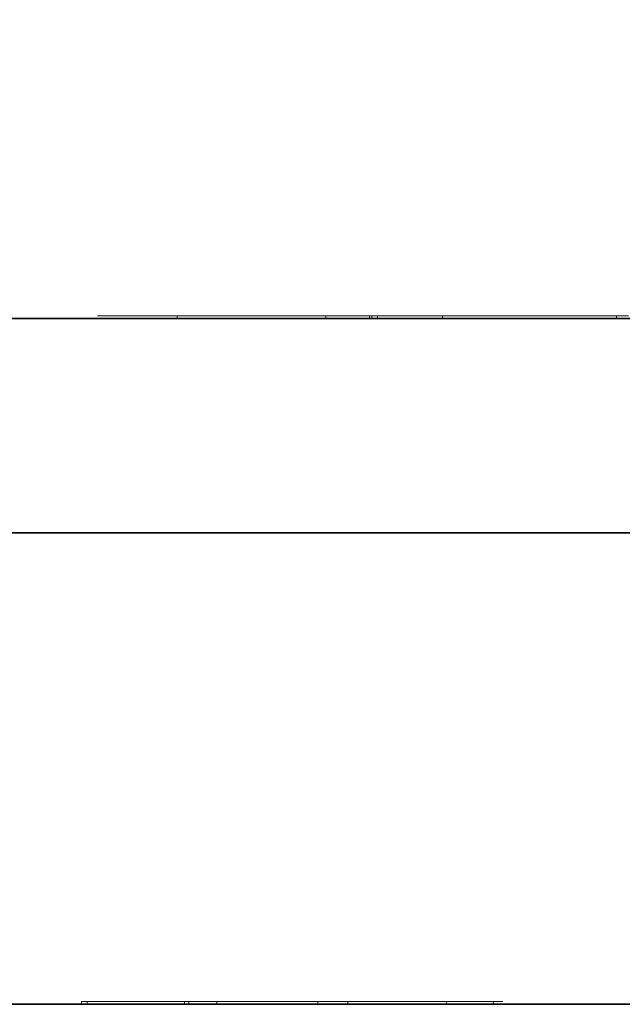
# Model space of a CAD drawing. Header units: millimetres. Extents: x 4 to 1188, y 1 to 840.
# Tile 170 of 256: x 710.4147 to 710.4749, y 494.0052 to 494.1037. Entities that reach past the tile are written whole.
import ezdxf

# ---------------------------------------------------------------- set-up
doc = ezdxf.new("R2010")
doc.units = ezdxf.units.MM
doc.layers.add('1', color=7, linetype='Continuous')
doc.styles.add('Arial Unicode MS', font='Arial Unicode MS')
doc.dimstyles.get("Standard").update_dxf_attribs({"dimtxt": 0.18, "dimasz": 0.18, "dimexe": 0.18, "dimexo": 0.0625, "dimgap": 0.09, "dimtad": 0, "dimtih": 1, "dimtoh": 1, "dimdec": 4, "dimzin": 0, "dimdsep": 46, "dimtxsty": 'Standard', "dimcen": 0.09, "dimadec": 0, "dimazin": 0, "dimtfac": 1, "dimtdec": 4, "dimtofl": 0, "dimtmove": 0, "dimatfit": 3, "dimfxl": 0, "dimtolj": 1, "dimtzin": 0, "dimarcsym": 0})

# ---------------------------------------------------------------- blocks, each defined once
blk = doc.blocks.new('_U46')
at = {"layer": '1', "color": 18, "lineweight": 35}
for p, q in [((686.898129, 499.381891), (667.740986, 499.381891)), ((669.740986, 499.381891), (669.740986, 485.800904)), ((715.237175, 485.800904), (667.740986, 485.800904))]:
    blk.add_line(p, q, dxfattribs=at)
at = {"layer": '1', "color": 18, "lineweight": 70}
for points in [[(669.740986, 499.381891), (670.516918, 495.881894), (668.965055, 495.881888)], [(669.740986, 485.800904), (668.965055, 489.300901), (670.516918, 489.300907)]]:
    blk.add_solid(points, dxfattribs=at)
at = {"layer": '1', "color": 18, "linetype": 'Continuous', "lineweight": 13, "insert": (669.288102, 490.545565), "char_height": 3, "attachment_point": 7, "rotation": 90, "line_spacing_factor": 1.047437, "style": 'Arial Unicode MS'}
blk.add_mtext('\\fArial Unicode MS|b0|i0;\\W1.0000;95', dxfattribs=at)

msp = doc.modelspace()

# ---------------------------------------------------------------- linework, layer by layer
at = {"layer": '1', "color": 154, "linetype": 'Continuous', "lineweight": 35}
for p, q in [((710.532631, 494.073791), (710.30442, 494.073791)), ((710.297091, 494.052362), (710.525302, 494.052362)), ((710.517287, 494.00522), (710.306527, 494.00522))]:
    msp.add_line(p, q, dxfattribs=at)
at = {"layer": '1', "color": 154, "linetype": 'Continuous', "lineweight": 13}
for p, q in [((710.350837, 494.073791), (710.427413, 494.073791)), ((710.430435, 494.073791), (710.422512, 494.073791)), ((710.432975, 494.074077), (710.429751, 494.074077)), ((710.429757, 494.074077), (710.430255, 494.074077)), ((710.430435, 494.073791), (710.430435, 494.074077)), ((710.436612, 494.074077), (710.441302, 494.074077)), ((710.441401, 494.074077), (710.440901, 494.074077)), ((710.443089, 494.074077), (710.45011, 494.074077)), ((710.445298, 494.073791), (710.445298, 494.074077)), ((710.445989, 494.073791), (710.445298, 494.073791)), ((710.445616, 494.073791), (710.454413, 494.073791)), ((710.449664, 494.073791), (710.449664, 494.074077)), ((710.450003, 494.074077), (710.452255, 494.074077)), ((710.450464, 494.074077), (710.450464, 494.073791)), ((710.456956, 494.073791), (710.456956, 494.074077)), ((710.469665, 494.074077), (710.475532, 494.074077)), ((710.472192, 494.073791), (710.579048, 494.073791)), ((710.474356, 494.073791), (710.474356, 494.074077)), ((710.47666, 494.073791), (710.474356, 494.073791)), ((710.344149, 494.00522), (710.420886, 494.00522)), ((710.421433, 494.00522), (710.418469, 494.00522)), ((710.421433, 494.005505), (710.421429, 494.005505)), ((710.421437, 494.00522), (710.421437, 494.005505)), ((710.428522, 494.005505), (710.431585, 494.005505)), ((710.429945, 494.00522), (710.434318, 494.00522)), ((710.430372, 494.00522), (710.42996, 494.00522)), ((710.430155, 494.005505), (710.431643, 494.005505)), ((710.4316, 494.005505), (710.430372, 494.005505)), ((710.431618, 494.005505), (710.43118, 494.005505)), ((710.43118, 494.00522), (710.43118, 494.005505)), ((710.432681, 494.00522), (710.43118, 494.00522)), ((710.431604, 494.005505), (710.431604, 494.00522)), ((710.431604, 494.005505), (710.435004, 494.005505)), ((710.434092, 494.00522), (710.434078, 494.00522)), ((710.434401, 494.00522), (710.434401, 494.005505)), ((710.435004, 494.005505), (710.444231, 494.005505)), ((710.442282, 494.005505), (710.444314, 494.005505)), ((710.447496, 494.00522), (710.444485, 494.00522)), ((710.445455, 494.005505), (710.447825, 494.005505)), ((710.449922, 494.00522), (710.446497, 494.00522)), ((710.447198, 494.00522), (710.554909, 494.00522)), ((710.447496, 494.005505), (710.447496, 494.00522)), ((710.453456, 494.005505), (710.451407, 494.005505)), ((710.453456, 494.00522), (710.451407, 494.00522)), ((710.452338, 494.005505), (710.454028, 494.005505)), ((710.455916, 494.005505), (710.454036, 494.005505)), ((710.455916, 494.00522), (710.454036, 494.00522)), ((710.455147, 494.005505), (710.455916, 494.005505)), ((710.4572, 494.005505), (710.458493, 494.005505)), ((710.458493, 494.005505), (710.457344, 494.005505)), ((710.457344, 494.00522), (710.457344, 494.005505)), ((710.458504, 494.00522), (710.457344, 494.00522)), ((710.460322, 494.00522), (710.458633, 494.00522)), ((710.462043, 494.00522), (710.462043, 494.005505)), ((710.462968, 494.00522), (710.462043, 494.00522))]:
    msp.add_line(p, q, dxfattribs=at)
for points, knots in [([(710.430435, 494.074077), (710.430035, 494.074077), (710.429251, 494.074077), (710.428144, 494.074077), (710.427137, 494.074077), (710.426223, 494.074077), (710.425394, 494.074077), (710.424674, 494.074077), (710.424041, 494.074077), (710.423511, 494.074077), (710.423084, 494.074077), (710.42277, 494.074077), (710.422563, 494.074077), (710.422466, 494.074077), (710.422491, 494.074077), (710.422631, 494.074077), (710.422866, 494.074077), (710.423114, 494.074077), (710.42324, 494.074077)], [0, 0, 0, 0, 0.070442, 0.138089, 0.203178, 0.266139, 0.327929, 0.38919, 0.450254, 0.512347, 0.573843, 0.633933, 0.69346, 0.752479, 0.812386, 0.87307, 0.935184, 1, 1, 1, 1]), ([(710.42324, 494.074077), (710.423347, 494.074077), (710.423556, 494.074077), (710.423917, 494.074077), (710.424336, 494.074077), (710.424785, 494.074077), (710.425272, 494.074077), (710.4258, 494.074077), (710.426376, 494.074077), (710.426988, 494.074077), (710.427638, 494.074077), (710.428318, 494.074077), (710.429028, 494.074077), (710.42976, 494.074077), (710.430527, 494.074077), (710.431319, 494.074077), (710.432141, 494.074077), (710.432694, 494.074077), (710.432975, 494.074077)], [0, 0, 0, 0, 0.069834, 0.137027, 0.201482, 0.26454, 0.325973, 0.386386, 0.445761, 0.505612, 0.565114, 0.62475, 0.684179, 0.744219, 0.805179, 0.868395, 0.933204, 1, 1, 1, 1]), ([(710.431917, 494.074077), (710.431616, 494.074077), (710.431014, 494.074077), (710.430175, 494.074077), (710.429382, 494.074077), (710.428667, 494.074077), (710.428061, 494.074077), (710.427584, 494.074077), (710.427287, 494.074077), (710.427143, 494.074077), (710.42716, 494.074077), (710.427231, 494.074077), (710.427404, 494.074077), (710.427595, 494.074077), (710.427691, 494.074077)], [0, 0, 0, 0, 0.085719, 0.171409, 0.258144, 0.346929, 0.433983, 0.516734, 0.597416, 0.678635, 0.760267, 0.840143, 0.920177, 1, 1, 1, 1]), ([(710.427691, 494.074077), (710.427779, 494.074077), (710.427953, 494.074077), (710.428282, 494.074077), (710.428637, 494.074077), (710.429056, 494.074077), (710.429502, 494.074077), (710.430009, 494.074077), (710.430549, 494.074077), (710.431131, 494.074077), (710.431744, 494.074077), (710.432386, 494.074077), (710.433045, 494.074077), (710.433726, 494.074077), (710.434424, 494.074077), (710.435141, 494.074077), (710.435877, 494.074077), (710.436364, 494.074077), (710.436612, 494.074077)], [0, 0, 0, 0, 0.066317, 0.129769, 0.19137, 0.251932, 0.311622, 0.370964, 0.430518, 0.491181, 0.552101, 0.612139, 0.672483, 0.733576, 0.79644, 0.860911, 0.929048, 1, 1, 1, 1]), ([(710.430255, 494.074077), (710.430372, 494.074077), (710.430603, 494.074077), (710.431048, 494.074077), (710.431558, 494.074077), (710.43214, 494.074077), (710.432784, 494.074077), (710.433507, 494.074077), (710.43429, 494.074077), (710.435144, 494.074077), (710.436042, 494.074077), (710.436974, 494.074077), (710.437935, 494.074077), (710.438919, 494.074077), (710.439929, 494.074077), (710.440963, 494.074077), (710.442025, 494.074077), (710.442729, 494.074077), (710.443089, 494.074077)], [0, 0, 0, 0, 0.062131, 0.121966, 0.18057, 0.238576, 0.296, 0.354359, 0.413781, 0.475098, 0.53728, 0.598918, 0.661235, 0.724322, 0.789217, 0.856397, 0.926508, 1, 1, 1, 1]), ([(710.445298, 494.074077), (710.445158, 494.074077), (710.444881, 494.074077), (710.444348, 494.074077), (710.443752, 494.074077), (710.443067, 494.074077), (710.442305, 494.074077), (710.441459, 494.074077), (710.440533, 494.074077), (710.439546, 494.074077), (710.438503, 494.074077), (710.437426, 494.074077), (710.436317, 494.074077), (710.435185, 494.074077), (710.434027, 494.074077), (710.432845, 494.074077), (710.431639, 494.074077), (710.430841, 494.074077), (710.430435, 494.074077)], [0, 0, 0, 0, 0.0636, 0.125297, 0.185569, 0.244698, 0.303717, 0.36292, 0.4233, 0.485177, 0.547083, 0.608525, 0.669965, 0.732299, 0.79565, 0.861055, 0.929122, 1, 1, 1, 1]), ([(710.445298, 494.073791), (710.445158, 494.073791), (710.444881, 494.073791), (710.444348, 494.073791), (710.443752, 494.073791), (710.443067, 494.073791), (710.442305, 494.073791), (710.441459, 494.073791), (710.440533, 494.073791), (710.439546, 494.073791), (710.438503, 494.073791), (710.437426, 494.073791), (710.436317, 494.073791), (710.435185, 494.073791), (710.434027, 494.073791), (710.432845, 494.073791), (710.431639, 494.073791), (710.430841, 494.073791), (710.430435, 494.073791)], [0, 0, 0, 0, 0.0636, 0.125297, 0.185569, 0.244698, 0.303717, 0.36292, 0.4233, 0.485177, 0.547083, 0.608525, 0.669965, 0.732299, 0.79565, 0.861055, 0.929122, 1, 1, 1, 1]), ([(710.440901, 494.074077), (710.440811, 494.074077), (710.440635, 494.074077), (710.440307, 494.074077), (710.439936, 494.074077), (710.439531, 494.074077), (710.43907, 494.074077), (710.438566, 494.074077), (710.438025, 494.074077), (710.437438, 494.074077), (710.43682, 494.074077), (710.436178, 494.074077), (710.435516, 494.074077), (710.434833, 494.074077), (710.434129, 494.074077), (710.433407, 494.074077), (710.432661, 494.074077), (710.43217, 494.074077), (710.431917, 494.074077)], [0, 0, 0, 0, 0.066572, 0.13029, 0.192297, 0.252922, 0.312507, 0.371488, 0.430679, 0.491399, 0.55197, 0.611245, 0.671453, 0.732173, 0.795077, 0.860442, 0.928163, 1, 1, 1, 1]), ([(710.438198, 494.074077), (710.43799, 494.074077), (710.437582, 494.074077), (710.437018, 494.074077), (710.436494, 494.074077), (710.436043, 494.074077), (710.435629, 494.074077), (710.435275, 494.074077), (710.434975, 494.074077), (710.434646, 494.074077), (710.43437, 494.074077), (710.434255, 494.074077), (710.434331, 494.074077), (710.434553, 494.074077), (710.434668, 494.074077)], [0, 0, 0, 0, 0.076073, 0.148412, 0.216418, 0.281164, 0.343381, 0.404328, 0.463673, 0.52286, 0.638732, 0.753818, 0.872606, 1, 1, 1, 1]), ([(710.434668, 494.074077), (710.434799, 494.074077), (710.435057, 494.074077), (710.435656, 494.074077), (710.436398, 494.074077), (710.437123, 494.074077), (710.437762, 494.074077), (710.438273, 494.074077), (710.438801, 494.074077), (710.439345, 494.074077), (710.439911, 494.074077), (710.440491, 494.074077), (710.441095, 494.074077), (710.441492, 494.074077), (710.441696, 494.074077)], [0, 0, 0, 0, 0.118287, 0.232233, 0.346524, 0.465805, 0.527138, 0.589344, 0.651742, 0.715748, 0.781761, 0.851382, 0.923764, 1, 1, 1, 1]), ([(710.445201, 494.074077), (710.445069, 494.074077), (710.444811, 494.074077), (710.444212, 494.074077), (710.443477, 494.074077), (710.442752, 494.074077), (710.442124, 494.074077), (710.441621, 494.074077), (710.441102, 494.074077), (710.440557, 494.074077), (710.439996, 494.074077), (710.439412, 494.074077), (710.438807, 494.074077), (710.438405, 494.074077), (710.438198, 494.074077)], [0, 0, 0, 0, 0.121251, 0.236225, 0.351248, 0.46958, 0.530064, 0.590153, 0.652342, 0.715003, 0.781621, 0.850161, 0.923157, 1, 1, 1, 1]), ([(710.441696, 494.074077), (710.441898, 494.074077), (710.442289, 494.074077), (710.442835, 494.074077), (710.443336, 494.074077), (710.443783, 494.074077), (710.444183, 494.074077), (710.444534, 494.074077), (710.444839, 494.074077), (710.445153, 494.074077), (710.445444, 494.074077), (710.445586, 494.074077), (710.445511, 494.074077), (710.445306, 494.074077), (710.445201, 494.074077)], [0, 0, 0, 0, 0.074627, 0.14464, 0.212124, 0.276993, 0.339648, 0.40073, 0.46211, 0.523286, 0.642551, 0.758565, 0.876614, 1, 1, 1, 1]), ([(710.442092, 494.074077), (710.442317, 494.074077), (710.442759, 494.074077), (710.443351, 494.074077), (710.443892, 494.074077), (710.444384, 494.074077), (710.444793, 494.074077), (710.445149, 494.074077), (710.445445, 494.074077), (710.445675, 494.074077), (710.445847, 494.074077), (710.445952, 494.074077), (710.446007, 494.074077), (710.445989, 494.074077), (710.44591, 494.074077), (710.445765, 494.074077), (710.445566, 494.074077), (710.445388, 494.074077), (710.445298, 494.074077)], [0, 0, 0, 0, 0.069013, 0.135236, 0.199611, 0.262419, 0.323723, 0.383765, 0.443773, 0.503795, 0.563823, 0.623484, 0.683469, 0.743591, 0.805727, 0.868616, 0.933278, 1, 1, 1, 1]), ([(710.449664, 494.074077), (710.449513, 494.074077), (710.449218, 494.074077), (710.448575, 494.074077), (710.447818, 494.074077), (710.446918, 494.074077), (710.445896, 494.074077), (710.44474, 494.074077), (710.443458, 494.074077), (710.442559, 494.074077), (710.442092, 494.074077)], [0, 0, 0, 0, 0.124835, 0.244778, 0.360989, 0.477964, 0.596922, 0.721591, 0.855098, 1, 1, 1, 1]), ([(710.449664, 494.073791), (710.449513, 494.073791), (710.449218, 494.073791), (710.448575, 494.073791), (710.447818, 494.073791), (710.446918, 494.073791), (710.445896, 494.073791), (710.44474, 494.073791), (710.443458, 494.073791), (710.442559, 494.073791), (710.442092, 494.073791)], [0, 0, 0, 0, 0.124835, 0.244778, 0.360989, 0.477964, 0.596922, 0.721591, 0.855098, 1, 1, 1, 1]), ([(710.456956, 494.074077), (710.456561, 494.074077), (710.455792, 494.074077), (710.454711, 494.074077), (710.453742, 494.074077), (710.452867, 494.074077), (710.452107, 494.074077), (710.451453, 494.074077), (710.450881, 494.074077), (710.450604, 494.074077), (710.450464, 494.074077)], [0, 0, 0, 0, 0.137903, 0.268873, 0.395178, 0.517089, 0.636743, 0.756222, 0.876628, 1, 1, 1, 1]), ([(710.456956, 494.073791), (710.456561, 494.073791), (710.455792, 494.073791), (710.454711, 494.073791), (710.453742, 494.073791), (710.452867, 494.073791), (710.452107, 494.073791), (710.451453, 494.073791), (710.450881, 494.073791), (710.450604, 494.073791), (710.450464, 494.073791)], [0, 0, 0, 0, 0.137903, 0.268873, 0.395178, 0.517089, 0.636743, 0.756222, 0.876628, 1, 1, 1, 1]), ([(710.452255, 494.074077), (710.452439, 494.074077), (710.452799, 494.074077), (710.453367, 494.074077), (710.453949, 494.074077), (710.454552, 494.074077), (710.455156, 494.074077), (710.455783, 494.074077), (710.456413, 494.074077), (710.457067, 494.074077), (710.457727, 494.074077), (710.458407, 494.074077), (710.45911, 494.074077), (710.459819, 494.074077), (710.460551, 494.074077), (710.461286, 494.074077), (710.46205, 494.074077), (710.462827, 494.074077), (710.463623, 494.074077), (710.464435, 494.074077), (710.465265, 494.074077), (710.466114, 494.074077), (710.46698, 494.074077), (710.467864, 494.074077), (710.468765, 494.074077), (710.469362, 494.074077), (710.469665, 494.074077)], [0, 0, 0, 0, 0.063114, 0.123615, 0.180974, 0.235261, 0.287101, 0.336031, 0.382382, 0.426334, 0.468211, 0.50825, 0.546628, 0.58365, 0.618994, 0.653583, 0.687156, 0.720422, 0.75323, 0.78626, 0.819504, 0.853545, 0.888308, 0.923996, 0.96135, 1, 1, 1, 1]), ([(710.458404, 494.074077), (710.458178, 494.074077), (710.457732, 494.074077), (710.45711, 494.074077), (710.456547, 494.074077), (710.456039, 494.074077), (710.455599, 494.074077), (710.455211, 494.074077), (710.45488, 494.074077), (710.454597, 494.074077), (710.454408, 494.074077), (710.454373, 494.074077), (710.454441, 494.074077), (710.454643, 494.074077), (710.454973, 494.074077), (710.455417, 494.074077), (710.45599, 494.074077), (710.456443, 494.074077), (710.45668, 494.074077)], [0, 0, 0, 0, 0.040773, 0.080851, 0.120114, 0.160024, 0.200507, 0.242303, 0.286488, 0.332651, 0.383767, 0.443091, 0.510974, 0.588295, 0.675908, 0.773346, 0.881594, 1, 1, 1, 1]), ([(710.45668, 494.074077), (710.456924, 494.074077), (710.457392, 494.074077), (710.458128, 494.074077), (710.458883, 494.074077), (710.459623, 494.074077), (710.460384, 494.074077), (710.461146, 494.074077), (710.461901, 494.074077), (710.462459, 494.074077), (710.462723, 494.074077)], [0, 0, 0, 0, 0.170464, 0.327198, 0.470509, 0.6006, 0.717486, 0.822846, 0.916112, 1, 1, 1, 1]), ([(710.474356, 494.074077), (710.474173, 494.074077), (710.473815, 494.074077), (710.473253, 494.074077), (710.472668, 494.074077), (710.472085, 494.074077), (710.471464, 494.074077), (710.470853, 494.074077), (710.470219, 494.074077), (710.469569, 494.074077), (710.468906, 494.074077), (710.468233, 494.074077), (710.467542, 494.074077), (710.466825, 494.074077), (710.466099, 494.074077), (710.465359, 494.074077), (710.464597, 494.074077), (710.463816, 494.074077), (710.463021, 494.074077), (710.462206, 494.074077), (710.461375, 494.074077), (710.460524, 494.074077), (710.459655, 494.074077), (710.458767, 494.074077), (710.457861, 494.074077), (710.457262, 494.074077), (710.456956, 494.074077)], [0, 0, 0, 0, 0.062874, 0.122837, 0.179657, 0.23396, 0.285595, 0.334513, 0.380905, 0.424895, 0.466529, 0.506488, 0.545032, 0.581831, 0.617448, 0.652067, 0.68588, 0.719175, 0.752182, 0.78524, 0.818656, 0.852548, 0.887626, 0.923635, 0.961022, 1, 1, 1, 1]), ([(710.474356, 494.073791), (710.474173, 494.073791), (710.473815, 494.073791), (710.473253, 494.073791), (710.472668, 494.073791), (710.472085, 494.073791), (710.471464, 494.073791), (710.470853, 494.073791), (710.470219, 494.073791), (710.469569, 494.073791), (710.468906, 494.073791), (710.468233, 494.073791), (710.467542, 494.073791), (710.466825, 494.073791), (710.466099, 494.073791), (710.465359, 494.073791), (710.464597, 494.073791), (710.463816, 494.073791), (710.463021, 494.073791), (710.462206, 494.073791), (710.461375, 494.073791), (710.460524, 494.073791), (710.459655, 494.073791), (710.458767, 494.073791), (710.457861, 494.073791), (710.457262, 494.073791), (710.456956, 494.073791)], [0, 0, 0, 0, 0.062874, 0.122837, 0.179657, 0.23396, 0.285595, 0.334513, 0.380905, 0.424895, 0.466529, 0.506488, 0.545032, 0.581831, 0.617448, 0.652067, 0.68588, 0.719175, 0.752182, 0.78524, 0.818656, 0.852548, 0.887626, 0.923635, 0.961022, 1, 1, 1, 1]), ([(710.469941, 494.074077), (710.469695, 494.074077), (710.469226, 494.074077), (710.468478, 494.074077), (710.467734, 494.074077), (710.467004, 494.074077), (710.466274, 494.074077), (710.465548, 494.074077), (710.464829, 494.074077), (710.464097, 494.074077), (710.463368, 494.074077), (710.462652, 494.074077), (710.46194, 494.074077), (710.461227, 494.074077), (710.460516, 494.074077), (710.459803, 494.074077), (710.459094, 494.074077), (710.458635, 494.074077), (710.458404, 494.074077)], [0, 0, 0, 0, 0.118432, 0.226295, 0.323755, 0.41098, 0.488319, 0.556611, 0.615569, 0.667048, 0.713541, 0.757735, 0.79954, 0.839813, 0.879732, 0.91913, 0.959218, 1, 1, 1, 1]), ([(710.462723, 494.074077), (710.462942, 494.074077), (710.463371, 494.074077), (710.464038, 494.074077), (710.46472, 494.074077), (710.4654, 494.074077), (710.46609, 494.074077), (710.466784, 494.074077), (710.467484, 494.074077), (710.467939, 494.074077), (710.468169, 494.074077)], [0, 0, 0, 0, 0.134393, 0.262803, 0.38593, 0.507853, 0.627247, 0.748261, 0.872335, 1, 1, 1, 1]), ([(710.468169, 494.074077), (710.468409, 494.074077), (710.46888, 494.074077), (710.469527, 494.074077), (710.470112, 494.074077), (710.470624, 494.074077), (710.471083, 494.074077), (710.471464, 494.074077), (710.471781, 494.074077), (710.472044, 494.074077), (710.472206, 494.074077), (710.47224, 494.074077), (710.472152, 494.074077), (710.471948, 494.074077), (710.471618, 494.074077), (710.471175, 494.074077), (710.470618, 494.074077), (710.470173, 494.074077), (710.469941, 494.074077)], [0, 0, 0, 0, 0.043119, 0.084777, 0.125232, 0.166126, 0.207413, 0.250196, 0.294277, 0.341348, 0.392964, 0.452351, 0.519819, 0.596849, 0.682952, 0.778459, 0.884371, 1, 1, 1, 1]), ([(710.422719, 494.005505), (710.422533, 494.005505), (710.422169, 494.005505), (710.421712, 494.005505), (710.421362, 494.005505), (710.421112, 494.005505), (710.42097, 494.005505), (710.420869, 494.005505), (710.420886, 494.005505), (710.420947, 494.005505), (710.421079, 494.005505), (710.421306, 494.005505), (710.421566, 494.005505), (710.421808, 494.005505), (710.42193, 494.005505)], [0, 0, 0, 0, 0.060057, 0.117405, 0.175561, 0.2384, 0.308476, 0.387268, 0.475034, 0.573639, 0.678032, 0.783977, 0.890757, 1, 1, 1, 1]), ([(710.421429, 494.005505), (710.421724, 494.005505), (710.422293, 494.005505), (710.423197, 494.005505), (710.424086, 494.005505), (710.424973, 494.005505), (710.425847, 494.005505), (710.426732, 494.005505), (710.427594, 494.005505), (710.428224, 494.005505), (710.428522, 494.005505)], [0, 0, 0, 0, 0.16399, 0.316279, 0.457451, 0.587187, 0.706146, 0.814209, 0.912106, 1, 1, 1, 1]), ([(710.43118, 494.005505), (710.43098, 494.005505), (710.430587, 494.005505), (710.429879, 494.005505), (710.429124, 494.005505), (710.428303, 494.005505), (710.427451, 494.005505), (710.426586, 494.005505), (710.425707, 494.005505), (710.424819, 494.005505), (710.423944, 494.005505), (710.423078, 494.005505), (710.422227, 494.005505), (710.421699, 494.005505), (710.421437, 494.005505)], [0, 0, 0, 0, 0.113222, 0.222436, 0.328941, 0.432255, 0.529309, 0.617114, 0.696232, 0.767885, 0.832331, 0.890498, 0.945728, 1, 1, 1, 1]), ([(710.43118, 494.00522), (710.43098, 494.00522), (710.430587, 494.00522), (710.429879, 494.00522), (710.429124, 494.00522), (710.428303, 494.00522), (710.427451, 494.00522), (710.426586, 494.00522), (710.425707, 494.00522), (710.424819, 494.00522), (710.423944, 494.00522), (710.423078, 494.00522), (710.422227, 494.00522), (710.421699, 494.00522), (710.421437, 494.00522)], [0, 0, 0, 0, 0.113222, 0.222436, 0.328941, 0.432255, 0.529309, 0.617114, 0.696232, 0.767885, 0.832331, 0.890498, 0.945728, 1, 1, 1, 1]), ([(710.42193, 494.005505), (710.422124, 494.005505), (710.422494, 494.005505), (710.423198, 494.005505), (710.42396, 494.005505), (710.424676, 494.005505), (710.425268, 494.005505), (710.425698, 494.005505), (710.426114, 494.005505), (710.426528, 494.005505), (710.426934, 494.005505), (710.427334, 494.005505), (710.427727, 494.005505), (710.427975, 494.005505), (710.4281, 494.005505)], [0, 0, 0, 0, 0.1751, 0.334238, 0.478338, 0.610848, 0.672498, 0.728983, 0.780306, 0.828186, 0.87296, 0.915674, 0.957732, 1, 1, 1, 1]), ([(710.42892, 494.005505), (710.428812, 494.005505), (710.428603, 494.005505), (710.428264, 494.005505), (710.427913, 494.005505), (710.427556, 494.005505), (710.427175, 494.005505), (710.426796, 494.005505), (710.426394, 494.005505), (710.425995, 494.005505), (710.425584, 494.005505), (710.425178, 494.005505), (710.424762, 494.005505), (710.424355, 494.005505), (710.423943, 494.005505), (710.42353, 494.005505), (710.423117, 494.005505), (710.422854, 494.005505), (710.422719, 494.005505)], [0, 0, 0, 0, 0.094078, 0.183743, 0.267612, 0.347327, 0.423187, 0.49364, 0.560755, 0.623644, 0.682206, 0.735895, 0.785138, 0.830371, 0.873588, 0.915689, 0.956941, 1, 1, 1, 1]), ([(710.424316, 494.005505), (710.424577, 494.005505), (710.425074, 494.005505), (710.425854, 494.005505), (710.426632, 494.005505), (710.427398, 494.005505), (710.428142, 494.005505), (710.42885, 494.005505), (710.429531, 494.005505), (710.429948, 494.005505), (710.430155, 494.005505)], [0, 0, 0, 0, 0.175284, 0.3323, 0.472555, 0.59864, 0.711841, 0.814222, 0.907964, 1, 1, 1, 1]), ([(710.430372, 494.005505), (710.430159, 494.005505), (710.429698, 494.005505), (710.429043, 494.005505), (710.428346, 494.005505), (710.427757, 494.005505), (710.427264, 494.005505), (710.426883, 494.005505), (710.426484, 494.005505), (710.426068, 494.005505), (710.425649, 494.005505), (710.425209, 494.005505), (710.424765, 494.005505), (710.424469, 494.005505), (710.424316, 494.005505)], [0, 0, 0, 0, 0.069993, 0.151179, 0.244049, 0.348789, 0.406942, 0.471758, 0.543422, 0.621403, 0.705702, 0.796988, 0.895269, 1, 1, 1, 1]), ([(710.4281, 494.005505), (710.428239, 494.005505), (710.428511, 494.005505), (710.428867, 494.005505), (710.429184, 494.005505), (710.429453, 494.005505), (710.429665, 494.005505), (710.429823, 494.005505), (710.42994, 494.005505), (710.430002, 494.005505), (710.430023, 494.005505), (710.429997, 494.005505), (710.429926, 494.005505), (710.429813, 494.005505), (710.429657, 494.005505), (710.429453, 494.005505), (710.429209, 494.005505), (710.429018, 494.005505), (710.42892, 494.005505)], [0, 0, 0, 0, 0.047075, 0.091526, 0.135716, 0.181019, 0.227383, 0.276583, 0.329979, 0.387837, 0.449327, 0.514837, 0.584688, 0.65839, 0.736147, 0.81967, 0.907579, 1, 1, 1, 1]), ([(710.432678, 494.00522), (710.432511, 494.00522), (710.432164, 494.00522), (710.431594, 494.00522), (710.430984, 494.00522), (710.430585, 494.00522), (710.430372, 494.00522)], [0, 0, 0, 0, 0.216987, 0.448782, 0.706308, 1, 1, 1, 1]), ([(710.434401, 494.005505), (710.434197, 494.005505), (710.433795, 494.005505), (710.433252, 494.005505), (710.432793, 494.005505), (710.432406, 494.005505), (710.432086, 494.005505), (710.431853, 494.005505), (710.431677, 494.005505), (710.431629, 494.005505), (710.431604, 494.005505)], [0, 0, 0, 0, 0.112855, 0.222519, 0.33314, 0.446105, 0.568897, 0.700572, 0.843031, 1, 1, 1, 1]), ([(710.434401, 494.00522), (710.434197, 494.00522), (710.433795, 494.00522), (710.433252, 494.00522), (710.432793, 494.00522), (710.432406, 494.00522), (710.432086, 494.00522), (710.431853, 494.00522), (710.431677, 494.00522), (710.431629, 494.00522), (710.431604, 494.00522)], [0, 0, 0, 0, 0.112855, 0.222519, 0.33314, 0.446105, 0.568897, 0.700572, 0.843031, 1, 1, 1, 1]), ([(710.434079, 494.00522), (710.43406, 494.00522), (710.434024, 494.00522), (710.433938, 494.00522), (710.433805, 494.00522), (710.433649, 494.00522), (710.433456, 494.00522), (710.433233, 494.00522), (710.432972, 494.00522), (710.432776, 494.00522), (710.432678, 494.00522)], [0, 0, 0, 0, 0.163277, 0.310892, 0.446819, 0.569906, 0.684024, 0.789987, 0.895592, 1, 1, 1, 1]), ([(710.435849, 494.005505), (710.435729, 494.005505), (710.435488, 494.005505), (710.435172, 494.005505), (710.434904, 494.005505), (710.434682, 494.005505), (710.434518, 494.005505), (710.434378, 494.005505), (710.434302, 494.005505), (710.43425, 494.005505), (710.434289, 494.005505), (710.434425, 494.005505), (710.434642, 494.005505), (710.434977, 494.005505), (710.435397, 494.005505), (710.435909, 494.005505), (710.436522, 494.005505), (710.43698, 494.005505), (710.437219, 494.005505)], [0, 0, 0, 0, 0.024865, 0.049927, 0.07647, 0.105546, 0.137658, 0.173602, 0.21364, 0.257897, 0.309792, 0.373352, 0.447999, 0.534281, 0.632928, 0.743088, 0.865737, 1, 1, 1, 1]), ([(710.444562, 494.005505), (710.444492, 494.005505), (710.444252, 494.005505), (710.443839, 494.005505), (710.443319, 494.005505), (710.442805, 494.005505), (710.442291, 494.005505), (710.441794, 494.005505), (710.441282, 494.005505), (710.440788, 494.005505), (710.440286, 494.005505), (710.43979, 494.005505), (710.439292, 494.005505), (710.438805, 494.005505), (710.438306, 494.005505), (710.43782, 494.005505), (710.437326, 494.005505), (710.436836, 494.005505), (710.436348, 494.005505), (710.435856, 494.005505), (710.435365, 494.005505), (710.434875, 494.005505), (710.434559, 494.005505), (710.434401, 494.005505)], [0, 0, 0, 0, 0.033768, 0.114467, 0.190653, 0.262369, 0.329669, 0.392535, 0.452121, 0.508305, 0.56039, 0.609391, 0.655445, 0.69809, 0.73798, 0.775291, 0.810524, 0.843475, 0.875218, 0.906422, 0.937024, 0.968314, 1, 1, 1, 1]), ([(710.446497, 494.00522), (710.446318, 494.00522), (710.44597, 494.00522), (710.445421, 494.00522), (710.444891, 494.00522), (710.444363, 494.00522), (710.443839, 494.00522), (710.443319, 494.00522), (710.442805, 494.00522), (710.442291, 494.00522), (710.441794, 494.00522), (710.441282, 494.00522), (710.440788, 494.00522), (710.440286, 494.00522), (710.43979, 494.00522), (710.439292, 494.00522), (710.438805, 494.00522), (710.438306, 494.00522), (710.43782, 494.00522), (710.437326, 494.00522), (710.436836, 494.00522), (710.436348, 494.00522), (710.435856, 494.00522), (710.435365, 494.00522), (710.434875, 494.00522), (710.434559, 494.00522), (710.434401, 494.00522)], [0, 0, 0, 0, 0.074251, 0.145037, 0.212012, 0.2759, 0.336376, 0.39347, 0.447215, 0.49765, 0.544762, 0.589416, 0.631521, 0.670554, 0.707275, 0.741788, 0.773747, 0.80364, 0.831602, 0.858005, 0.882699, 0.906488, 0.929872, 0.952805, 0.976255, 1, 1, 1, 1]), ([(710.444292, 494.005505), (710.444048, 494.005505), (710.443584, 494.005505), (710.442878, 494.005505), (710.442201, 494.005505), (710.441568, 494.005505), (710.440959, 494.005505), (710.440395, 494.005505), (710.439858, 494.005505), (710.439339, 494.005505), (710.438842, 494.005505), (710.438376, 494.005505), (710.437924, 494.005505), (710.437485, 494.005505), (710.437054, 494.005505), (710.436636, 494.005505), (710.436228, 494.005505), (710.435975, 494.005505), (710.435849, 494.005505)], [0, 0, 0, 0, 0.134304, 0.256525, 0.366719, 0.464931, 0.551292, 0.626348, 0.689472, 0.74197, 0.786669, 0.826719, 0.862416, 0.894181, 0.923266, 0.950058, 0.975127, 1, 1, 1, 1]), ([(710.437219, 494.005505), (710.437458, 494.005505), (710.437915, 494.005505), (710.438614, 494.005505), (710.439289, 494.005505), (710.439934, 494.005505), (710.440542, 494.005505), (710.441141, 494.005505), (710.441702, 494.005505), (710.442099, 494.005505), (710.442282, 494.005505)], [0, 0, 0, 0, 0.173877, 0.333628, 0.479326, 0.611026, 0.728209, 0.832417, 0.922506, 1, 1, 1, 1]), ([(710.447496, 494.005505), (710.447308, 494.005505), (710.446938, 494.005505), (710.446445, 494.005505), (710.445993, 494.005505), (710.445612, 494.005505), (710.445275, 494.005505), (710.445012, 494.005505), (710.444784, 494.005505), (710.444627, 494.005505), (710.444529, 494.005505), (710.444475, 494.005505), (710.444494, 494.005505), (710.444571, 494.005505), (710.4447, 494.005505), (710.444887, 494.005505), (710.445145, 494.005505), (710.44535, 494.005505), (710.445455, 494.005505)], [0, 0, 0, 0, 0.046425, 0.091755, 0.137366, 0.184235, 0.233618, 0.286345, 0.342703, 0.403812, 0.468459, 0.535483, 0.604767, 0.676823, 0.752582, 0.831579, 0.913949, 1, 1, 1, 1]), ([(710.447825, 494.005505), (710.447759, 494.005505), (710.44763, 494.005505), (710.447486, 494.005505), (710.447357, 494.005505), (710.447271, 494.005505), (710.447218, 494.005505), (710.447187, 494.005505), (710.447207, 494.005505), (710.447244, 494.005505), (710.447328, 494.005505), (710.447456, 494.005505), (710.447612, 494.005505), (710.44782, 494.005505), (710.448062, 494.005505), (710.448343, 494.005505), (710.448663, 494.005505), (710.448898, 494.005505), (710.44902, 494.005505)], [0, 0, 0, 0, 0.103069, 0.198581, 0.288104, 0.369261, 0.444795, 0.512889, 0.575174, 0.631288, 0.682404, 0.731175, 0.77647, 0.820426, 0.863811, 0.908278, 0.952771, 1, 1, 1, 1]), ([(710.457344, 494.005505), (710.457204, 494.005505), (710.456928, 494.005505), (710.456463, 494.005505), (710.455961, 494.005505), (710.455415, 494.005505), (710.454841, 494.005505), (710.454223, 494.005505), (710.453574, 494.005505), (710.452892, 494.005505), (710.452198, 494.005505), (710.451507, 494.005505), (710.450818, 494.005505), (710.450139, 494.005505), (710.449462, 494.005505), (710.448793, 494.005505), (710.44813, 494.005505), (710.447709, 494.005505), (710.447496, 494.005505)], [0, 0, 0, 0, 0.082462, 0.161515, 0.237917, 0.311928, 0.383707, 0.453659, 0.521452, 0.58809, 0.651668, 0.709643, 0.763649, 0.813744, 0.861616, 0.907939, 0.953268, 1, 1, 1, 1]), ([(710.457344, 494.00522), (710.457204, 494.00522), (710.456928, 494.00522), (710.456463, 494.00522), (710.455961, 494.00522), (710.455415, 494.00522), (710.454841, 494.00522), (710.454223, 494.00522), (710.453574, 494.00522), (710.452892, 494.00522), (710.452198, 494.00522), (710.451507, 494.00522), (710.450818, 494.00522), (710.450139, 494.00522), (710.449462, 494.00522), (710.448793, 494.00522), (710.44813, 494.00522), (710.447709, 494.00522), (710.447496, 494.00522)], [0, 0, 0, 0, 0.082462, 0.161515, 0.237917, 0.311928, 0.383707, 0.453659, 0.521452, 0.58809, 0.651668, 0.709643, 0.763649, 0.813744, 0.861616, 0.907939, 0.953268, 1, 1, 1, 1]), ([(710.44902, 494.005505), (710.449162, 494.005505), (710.449444, 494.005505), (710.449883, 494.005505), (710.450321, 494.005505), (710.450754, 494.005505), (710.451185, 494.005505), (710.451609, 494.005505), (710.452025, 494.005505), (710.452589, 494.005505), (710.453258, 494.005505), (710.45397, 494.005505), (710.454624, 494.005505), (710.454968, 494.005505), (710.455147, 494.005505)], [0, 0, 0, 0, 0.04931, 0.097438, 0.144473, 0.193038, 0.242821, 0.295407, 0.351784, 0.413136, 0.54495, 0.684635, 0.836127, 1, 1, 1, 1]), ([(710.451407, 494.005505), (710.451568, 494.005505), (710.451882, 494.005505), (710.452377, 494.005505), (710.452885, 494.005505), (710.453409, 494.005505), (710.453933, 494.005505), (710.454476, 494.005505), (710.455029, 494.005505), (710.455589, 494.005505), (710.45615, 494.005505), (710.456716, 494.005505), (710.457273, 494.005505), (710.45783, 494.005505), (710.458382, 494.005505), (710.458933, 494.005505), (710.45948, 494.005505), (710.45983, 494.005505), (710.460005, 494.005505)], [0, 0, 0, 0, 0.091225, 0.177914, 0.259697, 0.336779, 0.409804, 0.478609, 0.544088, 0.605766, 0.664021, 0.718355, 0.768591, 0.816722, 0.863055, 0.908208, 0.953971, 1, 1, 1, 1]), ([(710.454036, 494.005505), (710.453925, 494.005505), (710.453686, 494.005505), (710.453285, 494.005505), (710.452829, 494.005505), (710.452508, 494.005505), (710.452338, 494.005505)], [0, 0, 0, 0, 0.202269, 0.436275, 0.700784, 1, 1, 1, 1]), ([(710.454036, 494.00522), (710.453925, 494.00522), (710.453686, 494.00522), (710.453285, 494.00522), (710.452829, 494.00522), (710.452508, 494.00522), (710.452338, 494.00522)], [0, 0, 0, 0, 0.202269, 0.436275, 0.700784, 1, 1, 1, 1]), ([(710.458633, 494.005505), (710.45842, 494.005505), (710.457994, 494.005505), (710.45731, 494.005505), (710.456632, 494.005505), (710.455957, 494.005505), (710.455298, 494.005505), (710.454648, 494.005505), (710.454023, 494.005505), (710.453653, 494.005505), (710.453456, 494.005505)], [0, 0, 0, 0, 0.091264, 0.182272, 0.279087, 0.387649, 0.51128, 0.653335, 0.81559, 1, 1, 1, 1]), ([(710.458633, 494.00522), (710.45842, 494.00522), (710.457994, 494.00522), (710.45731, 494.00522), (710.456632, 494.00522), (710.455957, 494.00522), (710.455298, 494.00522), (710.454648, 494.00522), (710.454023, 494.00522), (710.453653, 494.00522), (710.453456, 494.00522)], [0, 0, 0, 0, 0.091264, 0.182272, 0.279087, 0.387649, 0.51128, 0.653335, 0.81559, 1, 1, 1, 1]), ([(710.454028, 494.005505), (710.454087, 494.005505), (710.454193, 494.005505), (710.454306, 494.005505), (710.454356, 494.005505)], [0, 0, 0, 0, 0.562851, 1, 1, 1, 1]), ([(710.454356, 494.005505), (710.454583, 494.005505), (710.455039, 494.005505), (710.455774, 494.005505), (710.456526, 494.005505), (710.457145, 494.005505), (710.457645, 494.005505), (710.457997, 494.005505), (710.458349, 494.005505), (710.458669, 494.005505), (710.45898, 494.005505), (710.459263, 494.005505), (710.459545, 494.005505), (710.4597, 494.005505), (710.45978, 494.005505)], [0, 0, 0, 0, 0.093799, 0.188392, 0.290003, 0.402222, 0.463153, 0.526712, 0.592954, 0.664831, 0.740162, 0.821342, 0.9079, 1, 1, 1, 1]), ([(710.462043, 494.005505), (710.461907, 494.005505), (710.461641, 494.005505), (710.461156, 494.005505), (710.460615, 494.005505), (710.460022, 494.005505), (710.459385, 494.005505), (710.458696, 494.005505), (710.457976, 494.005505), (710.457455, 494.005505), (710.4572, 494.005505)], [0, 0, 0, 0, 0.144088, 0.282399, 0.414873, 0.544284, 0.666959, 0.782936, 0.893536, 1, 1, 1, 1]), ([(710.462043, 494.00522), (710.461907, 494.00522), (710.461641, 494.00522), (710.461156, 494.00522), (710.460615, 494.00522), (710.460022, 494.00522), (710.459385, 494.00522), (710.458696, 494.00522), (710.457976, 494.00522), (710.457455, 494.00522), (710.4572, 494.00522)], [0, 0, 0, 0, 0.144088, 0.282399, 0.414873, 0.544284, 0.666959, 0.782936, 0.893536, 1, 1, 1, 1]), ([(710.45978, 494.005505), (710.459898, 494.005505), (710.460123, 494.005505), (710.460297, 494.005505), (710.460355, 494.005505), (710.46027, 494.005505), (710.460065, 494.005505), (710.459721, 494.005505), (710.459242, 494.005505), (710.458837, 494.005505), (710.458633, 494.005505)], [0, 0, 0, 0, 0.161714, 0.310106, 0.448206, 0.579033, 0.698679, 0.803099, 0.900751, 1, 1, 1, 1]), ([(710.460005, 494.005505), (710.460238, 494.005505), (710.460708, 494.005505), (710.461326, 494.005505), (710.461851, 494.005505), (710.462286, 494.005505), (710.462631, 494.005505), (710.462868, 494.005505), (710.462997, 494.005505), (710.462978, 494.005505), (710.4629, 494.005505), (710.462702, 494.005505), (710.462431, 494.005505), (710.462173, 494.005505), (710.462043, 494.005505)], [0, 0, 0, 0, 0.063875, 0.12862, 0.196004, 0.26872, 0.345998, 0.427238, 0.513555, 0.606226, 0.70228, 0.799518, 0.898803, 1, 1, 1, 1])]:
    msp.add_open_spline(points, degree=3, knots=knots, dxfattribs=at)
for points in [[(710.4499, 494.074077), (710.4499, 494.073791)], [(710.420885, 494.005505), (710.420885, 494.00522)], [(710.444485, 494.005505), (710.444485, 494.00522)]]:
    msp.add_open_spline(points, degree=1, dxfattribs=at)

# ---------------------------------------------------------------- dimensions: what is measured, and where the dimension line sits
at = {"layer": '1', "color": 18, "linetype": 'Continuous', "lineweight": 13}
dim = msp.add_linear_dim(base=(669.740986, 485.800904), p1=(695.040986, 499.381891), p2=(756.738104, 485.800904), angle=90, dimstyle='Standard', override={"dimtxt": 3, "dimasz": 3.5, "dimexe": 2, "dimexo": 1, "dimgap": 1.5, "dimtad": 1, "dimtih": 0, "dimtoh": 0, "dimdec": 0, "dimlfac": 7, "dimzin": 8, "dimdsep": 44, "dimlunit": 2, "dimtxsty": 'Arial Unicode MS', "dimsah": 1, "dimse1": 0, "dimse2": 0, "dimsd1": 0, "dimsd2": 0, "dimclrd": 18, "dimclre": 18, "dimclrt": 18, "dimtol": 0, "dimtm": -0.1, "dimtfac": 0.666667, "dimtdec": 2, "dimtofl": 1, "dimtmove": 0, "dimtzin": 8, "dimlwd": 35, "dimlwe": 35}, dxfattribs=at)
dim.commit()
dim.dimension.update_dxf_attribs({"geometry": '_U46', "text_midpoint": (669.740986, 492.591397), "dimtype": 160})

doc.saveas('drawing.dxf')
